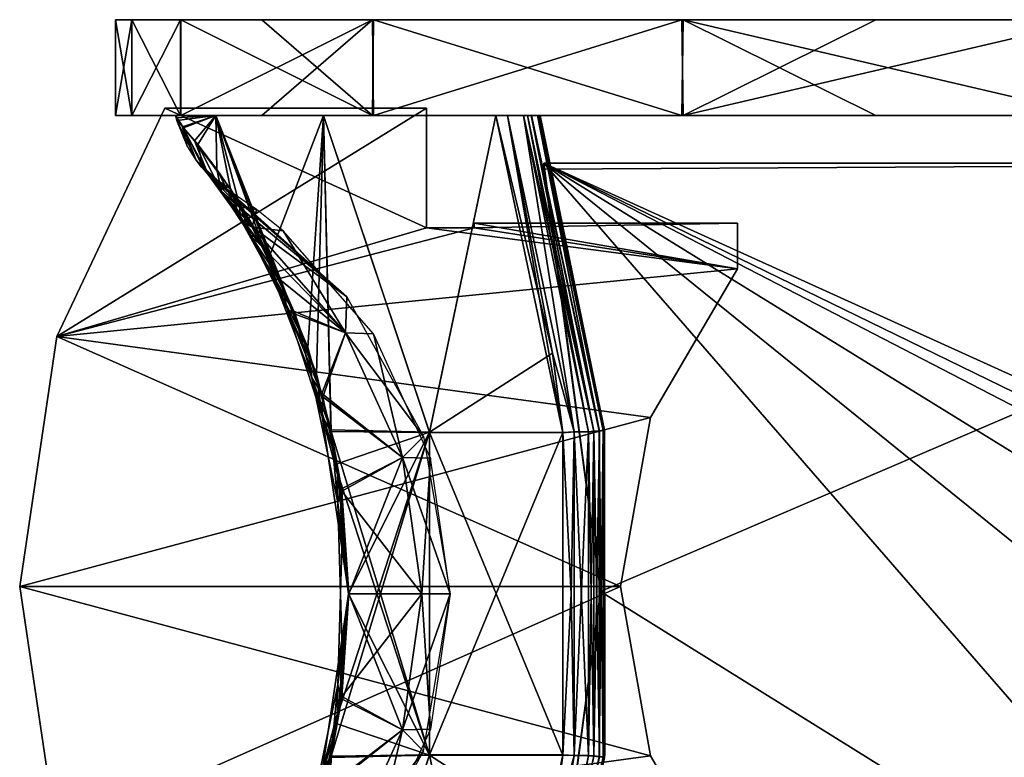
# Model space of a CAD drawing. Header units: millimetres. Extents: x -214 to 214, y -69 to 583.
# Tile 4 of 93: x -112 to -71, y -27 to 4. Entities that reach past the tile are written whole.
import ezdxf

# ---------------------------------------------------------------- set-up
doc = ezdxf.new("R2010")
doc.units = ezdxf.units.MM
doc.header["$LTSCALE"] = 62.021132
for name, color, linetype in [('1', 7, 'CONTINUOUS'), ('10', 7, 'CONTINUOUS'), ('14', 7, 'CONTINUOUS'), ('16', 7, 'CONTINUOUS'), ('2', 7, 'CONTINUOUS'), ('3', 7, 'CONTINUOUS'), ('4', 7, 'CONTINUOUS'), ('42', 7, 'CONTINUOUS'), ('43', 7, 'CONTINUOUS'), ('44', 7, 'CONTINUOUS'), ('45', 7, 'CONTINUOUS'), ('46', 7, 'CONTINUOUS'), ('47', 7, 'CONTINUOUS'), ('48', 7, 'CONTINUOUS'), ('49', 7, 'CONTINUOUS'), ('50', 7, 'CONTINUOUS'), ('52', 7, 'CONTINUOUS'), ('53', 7, 'CONTINUOUS'), ('8', 7, 'CONTINUOUS'), ('9', 7, 'CONTINUOUS')]:
    doc.layers.add(name, color=color, linetype=linetype)

msp = doc.modelspace()

# ---------------------------------------------------------------- linework, layer by layer
at = {"layer": '1', "color": 7, "linetype": 'Continuous'}
for points in [[(-107.813, 0, -12.187), (108.5, 0), (-108.5, 0), (-107.813, 0, -12.187)], [(-108.5, 0), (108.5, 0), (107.813, 0, 12.187), (-108.5, 0)], [(-107.816, 0, 12.162), (-108.5, 0), (107.813, 0, 12.187), (-107.816, 0, 12.162)], [(-105.774, 0, 24.162), (-107.816, 0, 12.162), (107.813, 0, 12.187), (-105.774, 0, 24.162)], [(107.816, 0, -12.162), (108.5, 0), (-107.813, 0, -12.187), (107.816, 0, -12.162)], [(105.774, 0, -24.162), (107.816, 0, -12.162), (-107.813, 0, -12.187), (105.774, 0, -24.162)], [(-105.763, 0, -24.213), (105.774, 0, -24.162), (-107.813, 0, -12.187), (-105.763, 0, -24.213)], [(-97.752, 0, 47.083), (-105.774, 0, 24.162), (102.377, 0, 35.93), (-97.752, 0, 47.083)], [(102.377, 0, 35.93), (-105.774, 0, 24.162), (105.763, 0, 24.213), (102.377, 0, 35.93)], [(105.763, 0, 24.213), (-105.774, 0, 24.162), (107.813, 0, 12.187), (105.763, 0, 24.213)], [(-102.377, 0, -35.93), (105.774, 0, -24.162), (-105.763, 0, -24.213), (-102.377, 0, -35.93)], [(97.752, 0, -47.083), (105.774, 0, -24.162), (-102.377, 0, -35.93), (97.752, 0, -47.083)], [(-97.71, 0, -47.171), (97.752, 0, -47.083), (-102.377, 0, -35.93), (-97.71, 0, -47.171)], [(-84.833, 0, 67.643), (-97.752, 0, 47.083), (97.71, 0, 47.171), (-84.833, 0, 67.643)], [(97.71, 0, 47.171), (-97.752, 0, 47.083), (102.377, 0, 35.93), (97.71, 0, 47.171)], [(84.833, 0, -67.643), (97.752, 0, -47.083), (-97.71, 0, -47.171), (84.833, 0, -67.643)], [(-84.773, 0, -67.718), (84.833, 0, -67.643), (-97.71, 0, -47.171), (-84.773, 0, -67.718)], [(-76.72, 0, 76.721), (-84.833, 0, 67.643), (84.773, 0, 67.718), (-76.72, 0, 76.721)], [(84.773, 0, 67.718), (-84.833, 0, 67.643), (97.71, 0, 47.171), (84.773, 0, 67.718)], [(76.72, 0, -76.721), (84.833, 0, -67.643), (-84.773, 0, -67.718), (76.72, 0, -76.721)], [(-67.603, 0, -84.864), (76.72, 0, -76.721), (-84.773, 0, -67.718), (-67.603, 0, -84.864)], [(-67.649, 0, 84.827), (-76.72, 0, 76.721), (67.603, 0, 84.864), (-67.649, 0, 84.827)], [(67.603, 0, 84.864), (-76.72, 0, 76.721), (84.773, 0, 67.718), (67.603, 0, 84.864)]]:
    msp.add_3dface(points, dxfattribs=at)
at = {"layer": '10', "color": 7, "linetype": 'Continuous'}
for points in [[(-110.95, -9.25, 1.5), (-106.433, 0.3, 1.5), (-110.95, -9.25, -1.5), (-110.95, -9.25, 1.5)], [(-106.433, 0.3, 1.5), (-106.433, 0.3, -1.5), (-110.95, -9.25, -1.5), (-106.433, 0.3, 1.5)], [(-112.5, -19.7, 1.5), (-110.95, -9.25, 1.5), (-112.5, -19.7, -1.5), (-112.5, -19.7, 1.5)], [(-110.95, -9.25, 1.5), (-110.95, -9.25, -1.5), (-112.5, -19.7, -1.5), (-110.95, -9.25, 1.5)], [(-110.95, -30.15, 1.5), (-112.5, -19.7, 1.5), (-110.95, -30.15, -1.5), (-110.95, -30.15, 1.5)], [(-112.5, -19.7, 1.5), (-112.5, -19.7, -1.5), (-110.95, -30.15, -1.5), (-112.5, -19.7, 1.5)]]:
    msp.add_3dface(points, dxfattribs=at)
at = {"layer": '14', "color": 7, "linetype": 'Continuous'}
for points in [[(-90.6, -2, -52.75), (-46.5, -2, -52.75), (-90.6, -2.246, -52.75), (-90.6, -2, -52.75)], [(-90.6, -2.246, -52.75), (-46.5, -2, -52.75), (-88.229, -19.9, -52.75), (-90.6, -2.246, -52.75)], [(-88.229, -19.9, -52.75), (-46.5, -2, -52.75), (-59.5, -37.8, -52.75), (-88.229, -19.9, -52.75)], [(-90.6, -37.554, -52.75), (-88.229, -19.9, -52.75), (-90.6, -37.8, -52.75), (-90.6, -37.554, -52.75)], [(-90.6, -37.8, -52.75), (-88.229, -19.9, -52.75), (-59.5, -37.8, -52.75), (-90.6, -37.8, -52.75)]]:
    msp.add_3dface(points, dxfattribs=at)
at = {"layer": '16', "color": 7, "linetype": 'Continuous'}
for points in [[(-46.5, -22, 52.75), (-46.5, -2, 52.75), (-90.6, -2, 52.75), (-46.5, -22, 52.75)], [(-47.5, -23, 52.75), (-46.5, -22, 52.75), (-90.6, -2, 52.75), (-47.5, -23, 52.75)], [(-50, -23, 52.75), (-47.5, -23, 52.75), (-90.6, -2, 52.75), (-50, -23, 52.75)], [(-52.5, -25.5, 52.75), (-50, -23, 52.75), (-90.6, -2, 52.75), (-52.5, -25.5, 52.75)], [(-52.5, -32.8, 52.75), (-52.5, -25.5, 52.75), (-90.6, -2, 52.75), (-52.5, -32.8, 52.75)], [(-59.5, -37.8, 52.75), (-52.5, -32.8, 52.75), (-90.6, -2, 52.75), (-59.5, -37.8, 52.75)], [(-88.229, -19.9, 52.75), (-59.5, -37.8, 52.75), (-90.6, -2, 52.75), (-88.229, -19.9, 52.75)], [(-90.6, -2.246, 52.75), (-88.229, -19.9, 52.75), (-90.6, -2, 52.75), (-90.6, -2.246, 52.75)], [(-90.6, -37.554, 52.75), (-59.5, -37.8, 52.75), (-88.229, -19.9, 52.75), (-90.6, -37.554, 52.75)]]:
    msp.add_3dface(points, dxfattribs=at)
at = {"layer": '2', "color": 7, "linetype": 'Continuous'}
for points in [[(-107.813, 0, -12.187), (-108.5, 0), (-107.816, 4, -12.162), (-107.813, 0, -12.187)], [(-107.816, 4, -12.162), (-108.5, 0), (-108.5, 4), (-107.816, 4, -12.162)], [(-105.774, 4, -24.162), (-107.813, 0, -12.187), (-107.816, 4, -12.162), (-105.774, 4, -24.162)], [(-105.763, 0, -24.213), (-107.813, 0, -12.187), (-105.774, 4, -24.162), (-105.763, 0, -24.213)], [(-97.752, 4, -47.083), (-105.763, 0, -24.213), (-105.774, 4, -24.162), (-97.752, 4, -47.083)], [(-102.377, 0, -35.93), (-105.763, 0, -24.213), (-97.752, 4, -47.083), (-102.377, 0, -35.93)], [(-97.71, 0, -47.171), (-102.377, 0, -35.93), (-97.752, 4, -47.083), (-97.71, 0, -47.171)], [(-84.833, 4, -67.643), (-97.71, 0, -47.171), (-97.752, 4, -47.083), (-84.833, 4, -67.643)], [(-84.773, 0, -67.718), (-97.71, 0, -47.171), (-84.833, 4, -67.643), (-84.773, 0, -67.718)], [(-76.72, 4, -76.721), (-84.773, 0, -67.718), (-84.833, 4, -67.643), (-76.72, 4, -76.721)], [(-67.603, 0, -84.864), (-84.773, 0, -67.718), (-67.649, 4, -84.827), (-67.603, 0, -84.864)], [(-67.649, 4, -84.827), (-84.773, 0, -67.718), (-76.72, 4, -76.721), (-67.649, 4, -84.827)]]:
    msp.add_3dface(points, dxfattribs=at)
at = {"layer": '3', "color": 7, "linetype": 'Continuous'}
for points in [[(-108.5, 0), (-107.816, 0, 12.162), (-108.5, 4), (-108.5, 0)], [(-108.5, 4), (-107.816, 0, 12.162), (-107.813, 4, 12.187), (-108.5, 4)], [(-107.816, 0, 12.162), (-105.774, 0, 24.162), (-107.813, 4, 12.187), (-107.816, 0, 12.162)], [(-107.813, 4, 12.187), (-105.774, 0, 24.162), (-105.763, 4, 24.213), (-107.813, 4, 12.187)], [(-105.774, 0, 24.162), (-97.752, 0, 47.083), (-105.763, 4, 24.213), (-105.774, 0, 24.162)], [(-105.763, 4, 24.213), (-97.752, 0, 47.083), (-102.377, 4, 35.93), (-105.763, 4, 24.213)], [(-102.377, 4, 35.93), (-97.752, 0, 47.083), (-97.71, 4, 47.171), (-102.377, 4, 35.93)], [(-97.752, 0, 47.083), (-84.833, 0, 67.643), (-97.71, 4, 47.171), (-97.752, 0, 47.083)], [(-97.71, 4, 47.171), (-84.833, 0, 67.643), (-84.773, 4, 67.718), (-97.71, 4, 47.171)], [(-84.833, 0, 67.643), (-76.72, 0, 76.721), (-84.773, 4, 67.718), (-84.833, 0, 67.643)], [(-76.72, 0, 76.721), (-67.649, 0, 84.827), (-84.773, 4, 67.718), (-76.72, 0, 76.721)], [(-84.773, 4, 67.718), (-67.649, 0, 84.827), (-67.603, 4, 84.864), (-84.773, 4, 67.718)]]:
    msp.add_3dface(points, dxfattribs=at)
at = {"layer": '4', "color": 7, "linetype": 'Continuous'}
for points in [[(108.5, 4), (107.813, 4, -12.187), (-108.5, 4), (108.5, 4)], [(108.5, 4), (-108.5, 4), (-107.813, 4, 12.187), (108.5, 4)], [(107.813, 4, -12.187), (-107.816, 4, -12.162), (-108.5, 4), (107.813, 4, -12.187)], [(107.813, 4, -12.187), (-105.774, 4, -24.162), (-107.816, 4, -12.162), (107.813, 4, -12.187)], [(108.5, 4), (-107.813, 4, 12.187), (107.816, 4, 12.162), (108.5, 4)], [(-107.813, 4, 12.187), (-105.763, 4, 24.213), (105.774, 4, 24.162), (-107.813, 4, 12.187)], [(-107.813, 4, 12.187), (105.774, 4, 24.162), (107.816, 4, 12.162), (-107.813, 4, 12.187)], [(107.813, 4, -12.187), (105.763, 4, -24.213), (-105.774, 4, -24.162), (107.813, 4, -12.187)], [(105.763, 4, -24.213), (102.377, 4, -35.93), (-105.774, 4, -24.162), (105.763, 4, -24.213)], [(102.377, 4, -35.93), (-97.752, 4, -47.083), (-105.774, 4, -24.162), (102.377, 4, -35.93)], [(-105.763, 4, 24.213), (-102.377, 4, 35.93), (105.774, 4, 24.162), (-105.763, 4, 24.213)], [(-102.377, 4, 35.93), (-97.71, 4, 47.171), (97.752, 4, 47.083), (-102.377, 4, 35.93)], [(-102.377, 4, 35.93), (97.752, 4, 47.083), (105.774, 4, 24.162), (-102.377, 4, 35.93)], [(102.377, 4, -35.93), (97.71, 4, -47.171), (-97.752, 4, -47.083), (102.377, 4, -35.93)], [(97.71, 4, -47.171), (-84.833, 4, -67.643), (-97.752, 4, -47.083), (97.71, 4, -47.171)], [(-97.71, 4, 47.171), (-84.773, 4, 67.718), (84.833, 4, 67.643), (-97.71, 4, 47.171)], [(-97.71, 4, 47.171), (84.833, 4, 67.643), (97.752, 4, 47.083), (-97.71, 4, 47.171)], [(97.71, 4, -47.171), (84.773, 4, -67.718), (-84.833, 4, -67.643), (97.71, 4, -47.171)], [(84.773, 4, -67.718), (-76.72, 4, -76.721), (-84.833, 4, -67.643), (84.773, 4, -67.718)], [(-84.773, 4, 67.718), (-67.603, 4, 84.864), (76.72, 4, 76.721), (-84.773, 4, 67.718)], [(-84.773, 4, 67.718), (76.72, 4, 76.721), (84.833, 4, 67.643), (-84.773, 4, 67.718)], [(84.773, 4, -67.718), (67.603, 4, -84.864), (-76.72, 4, -76.721), (84.773, 4, -67.718)], [(67.603, 4, -84.864), (-67.649, 4, -84.827), (-76.72, 4, -76.721), (67.603, 4, -84.864)]]:
    msp.add_3dface(points, dxfattribs=at)
at = {"layer": '42', "color": 7, "linetype": 'Continuous'}
for points in [[(-92.602, 0, -53.213), (-92.118, 0, -53.792), (-90.237, -9.942, -53.259), (-92.602, 0, -53.213)], [(-92.118, 0, -53.792), (-91.448, 0, -54.163), (-89.323, -13.236, -53.831), (-92.118, 0, -53.792)], [(-92.118, 0, -53.792), (-89.323, -13.236, -53.831), (-90.237, -9.942, -53.259), (-92.118, 0, -53.792)], [(-91.448, 0, -54.163), (-88.726, -13.242, -54.163), (-89.323, -13.236, -53.831), (-91.448, 0, -54.163)], [(-90.237, -9.942, -53.259), (-89.323, -13.236, -53.831), (-89.801, -13.258, -53.268), (-90.237, -9.942, -53.259)], [(-89.801, -13.258, -53.268), (-89.323, -13.236, -53.831), (-89.447, -20, -53.275), (-89.801, -13.258, -53.268)], [(-89.323, -13.236, -53.831), (-89.323, -26.764, -53.831), (-89.447, -20, -53.275), (-89.323, -13.236, -53.831)], [(-88.726, -13.242, -54.163), (-88.728, -26.772, -54.163), (-89.323, -13.236, -53.831), (-88.726, -13.242, -54.163)], [(-89.323, -13.236, -53.831), (-88.728, -26.772, -54.163), (-89.323, -26.764, -53.831), (-89.323, -13.236, -53.831)], [(-89.447, -20, -53.275), (-89.323, -26.764, -53.831), (-89.8, -26.729, -53.268), (-89.447, -20, -53.275)], [(-89.323, -26.764, -53.831), (-92.118, -40, -53.792), (-89.8, -26.729, -53.268), (-89.323, -26.764, -53.831)], [(-89.8, -26.729, -53.268), (-92.118, -40, -53.792), (-90.237, -30.061, -53.259), (-89.8, -26.729, -53.268)], [(-89.323, -26.764, -53.831), (-91.448, -40, -54.163), (-92.118, -40, -53.792), (-89.323, -26.764, -53.831)], [(-88.728, -26.772, -54.163), (-91.448, -40, -54.163), (-89.323, -26.764, -53.831), (-88.728, -26.772, -54.163)]]:
    msp.add_3dface(points, dxfattribs=at)
at = {"layer": '43', "color": 7, "linetype": 'Continuous'}
for points in [[(-88.726, -13.242, -54.163), (-91.448, 0, -54.163), (-91.28, 0, -54.192), (-88.726, -13.242, -54.163)], [(-88.506, -13.219, -54.189), (-88.726, -13.242, -54.163), (-91.28, 0, -54.192), (-88.506, -13.219, -54.189)], [(-91.116, 0, -54.169), (-88.506, -13.219, -54.189), (-91.28, 0, -54.192), (-91.116, 0, -54.169)], [(-88.273, -13.195, -54.1), (-88.506, -13.219, -54.189), (-91.116, 0, -54.169), (-88.273, -13.195, -54.1)], [(-90.852, 0, -53.988), (-88.273, -13.195, -54.1), (-91.116, 0, -54.169), (-90.852, 0, -53.988)], [(-88.112, -13.179, -53.909), (-88.273, -13.195, -54.1), (-90.852, 0, -53.988), (-88.112, -13.179, -53.909)], [(-90.775, 0, -53.844), (-88.112, -13.179, -53.909), (-90.852, 0, -53.988), (-90.775, 0, -53.844)], [(-90.75, 0, -53.692), (-88.112, -13.179, -53.909), (-90.775, 0, -53.844), (-90.75, 0, -53.692)], [(-88.063, -13.175, -53.692), (-88.112, -13.179, -53.909), (-90.75, 0, -53.692), (-88.063, -13.175, -53.692)], [(-88.728, -26.772, -54.163), (-88.726, -13.242, -54.163), (-88.506, -13.219, -54.189), (-88.728, -26.772, -54.163)], [(-88.508, -26.794, -54.189), (-88.728, -26.772, -54.163), (-88.506, -13.219, -54.189), (-88.508, -26.794, -54.189)], [(-88.275, -26.818, -54.1), (-88.508, -26.794, -54.189), (-88.273, -13.195, -54.1), (-88.275, -26.818, -54.1)], [(-88.273, -13.195, -54.1), (-88.508, -26.794, -54.189), (-88.506, -13.219, -54.189), (-88.273, -13.195, -54.1)], [(-88.114, -26.835, -53.909), (-88.275, -26.818, -54.1), (-88.112, -13.179, -53.909), (-88.114, -26.835, -53.909)], [(-88.112, -13.179, -53.909), (-88.275, -26.818, -54.1), (-88.273, -13.195, -54.1), (-88.112, -13.179, -53.909)], [(-88.05, -26.702, -53.692), (-88.114, -26.835, -53.909), (-88.063, -13.175, -53.692), (-88.05, -26.702, -53.692)], [(-88.063, -13.175, -53.692), (-88.114, -26.835, -53.909), (-88.112, -13.179, -53.909), (-88.063, -13.175, -53.692)], [(-88.064, -26.838, -53.692), (-88.114, -26.835, -53.909), (-88.05, -26.702, -53.692), (-88.064, -26.838, -53.692)], [(-91.448, -40, -54.163), (-88.728, -26.772, -54.163), (-88.508, -26.794, -54.189), (-91.448, -40, -54.163)], [(-91.283, -40, -54.192), (-91.448, -40, -54.163), (-88.508, -26.794, -54.189), (-91.283, -40, -54.192)], [(-91.12, -40, -54.17), (-91.283, -40, -54.192), (-88.508, -26.794, -54.189), (-91.12, -40, -54.17)], [(-88.275, -26.818, -54.1), (-91.12, -40, -54.17), (-88.508, -26.794, -54.189), (-88.275, -26.818, -54.1)], [(-90.851, -40, -53.986), (-91.12, -40, -54.17), (-88.275, -26.818, -54.1), (-90.851, -40, -53.986)], [(-88.114, -26.835, -53.909), (-90.851, -40, -53.986), (-88.275, -26.818, -54.1), (-88.114, -26.835, -53.909)], [(-90.774, -40, -53.842), (-90.851, -40, -53.986), (-88.114, -26.835, -53.909), (-90.774, -40, -53.842)], [(-88.064, -26.838, -53.692), (-90.774, -40, -53.842), (-88.114, -26.835, -53.909), (-88.064, -26.838, -53.692)]]:
    msp.add_3dface(points, dxfattribs=at)
at = {"layer": '44', "color": 7, "linetype": 'Continuous'}
for points in [[(-105.959, -0.108, -3), (-105.989, 0, -3), (-104.309, 0, -20.398), (-105.959, -0.108, -3)], [(-105.929, -0.217, -3), (-105.959, -0.108, -3), (-104.309, 0, -20.398), (-105.929, -0.217, -3)], [(-105.689, -0.48, -7.673), (-105.929, -0.217, -3), (-104.309, 0, -20.398), (-105.689, -0.48, -7.673)], [(-105.188, -1.061, -12.062), (-105.689, -0.48, -7.673), (-104.309, 0, -20.398), (-105.188, -1.061, -12.062)], [(-103.693, -3.073, -19.394), (-105.188, -1.061, -12.062), (-104.309, 0, -20.398), (-103.693, -3.073, -19.394)], [(-102.058, -5.891, -24.578), (-103.693, -3.073, -19.394), (-104.309, 0, -20.398), (-102.058, -5.891, -24.578)], [(-99.806, 0, -37.288), (-102.058, -5.891, -24.578), (-104.309, 0, -20.398), (-99.806, 0, -37.288)], [(-100.462, -9.699, -28.44), (-102.058, -5.891, -24.578), (-99.806, 0, -37.288), (-100.462, -9.699, -28.44)], [(-99.5, -13.151, -30.417), (-100.462, -9.699, -28.44), (-99.806, 0, -37.288), (-99.5, -13.151, -30.417)], [(-92.602, 0, -53.213), (-95.379, -13.247, -42.017), (-99.806, 0, -37.288), (-92.602, 0, -53.213)], [(-95.379, -13.247, -42.017), (-99.5, -13.151, -30.417), (-99.806, 0, -37.288), (-95.379, -13.247, -42.017)], [(-92.602, 0, -53.213), (-90.237, -9.942, -53.259), (-95.379, -13.247, -42.017), (-92.602, 0, -53.213)], [(-90.237, -9.942, -53.259), (-89.801, -13.258, -53.268), (-95.379, -13.247, -42.017), (-90.237, -9.942, -53.259)], [(-99.5, -13.151, -30.417), (-95.379, -13.247, -42.017), (-99.225, -14.568, -30.942), (-99.5, -13.151, -30.417)], [(-99.111, -24.722, -31.157), (-95.379, -13.247, -42.017), (-99.487, -26.785, -30.442), (-99.111, -24.722, -31.157)], [(-99.487, -26.785, -30.442), (-95.379, -13.247, -42.017), (-95.376, -26.739, -42.021), (-99.487, -26.785, -30.442)], [(-95.379, -13.247, -42.017), (-98.764, -20, -31.795), (-99.225, -14.568, -30.942), (-95.379, -13.247, -42.017)], [(-98.764, -20, -31.795), (-95.379, -13.247, -42.017), (-99.111, -24.722, -31.157), (-98.764, -20, -31.795)], [(-95.379, -13.247, -42.017), (-89.801, -13.258, -53.268), (-95.376, -26.739, -42.021), (-95.379, -13.247, -42.017)], [(-89.801, -13.258, -53.268), (-89.8, -26.729, -53.268), (-95.376, -26.739, -42.021), (-89.801, -13.258, -53.268)], [(-89.801, -13.258, -53.268), (-89.447, -20, -53.275), (-89.8, -26.729, -53.268), (-89.801, -13.258, -53.268)], [(-95.376, -26.739, -42.021), (-92.602, -40, -53.213), (-99.806, -40, -37.288), (-95.376, -26.739, -42.021)], [(-99.487, -26.785, -30.442), (-95.376, -26.739, -42.021), (-99.806, -40, -37.288), (-99.487, -26.785, -30.442)], [(-89.8, -26.729, -53.268), (-92.602, -40, -53.213), (-95.376, -26.739, -42.021), (-89.8, -26.729, -53.268)], [(-89.8, -26.729, -53.268), (-90.237, -30.061, -53.259), (-92.602, -40, -53.213), (-89.8, -26.729, -53.268)], [(-100.102, -29.175, -29.206), (-99.487, -26.785, -30.442), (-99.806, -40, -37.288), (-100.102, -29.175, -29.206)]]:
    msp.add_3dface(points, dxfattribs=at)
at = {"layer": '45', "color": 7, "linetype": 'Continuous'}
for points in [[(-105.929, -0.217, -3), (-105.689, -0.48, -7.673), (-105.521, -1.245, -3.002), (-105.929, -0.217, -3)], [(-105.689, -0.48, -7.673), (-105.188, -1.061, -12.062), (-104.616, -2.468, -11.029), (-105.689, -0.48, -7.673)], [(-105.689, -0.48, -7.673), (-104.616, -2.468, -11.029), (-105.128, -1.869, -2.999), (-105.689, -0.48, -7.673)], [(-105.689, -0.48, -7.673), (-105.128, -1.869, -2.999), (-105.521, -1.245, -3.002), (-105.689, -0.48, -7.673)], [(-105.188, -1.061, -12.062), (-103.693, -3.073, -19.394), (-104.616, -2.468, -11.029), (-105.188, -1.061, -12.062)], [(-104.616, -2.468, -11.029), (-104.897, -2.159, -2.998), (-105.128, -1.869, -2.999), (-104.616, -2.468, -11.029)], [(-104.377, -2.681, -2.999), (-104.897, -2.159, -2.998), (-104.616, -2.468, -11.029), (-104.377, -2.681, -2.999)], [(-103.693, -3.073, -19.394), (-103.305, -4.291, -18.742), (-104.616, -2.468, -11.029), (-103.693, -3.073, -19.394)], [(-103.786, -3.12, -3), (-104.377, -2.681, -2.999), (-104.616, -2.468, -11.029), (-103.786, -3.12, -3)], [(-103.627, -3.347, -7.252), (-103.786, -3.12, -3), (-104.616, -2.468, -11.029), (-103.627, -3.347, -7.252)], [(-103.306, -3.828, -11.163), (-103.627, -3.347, -7.252), (-104.616, -2.468, -11.029), (-103.306, -3.828, -11.163)], [(-103.305, -4.291, -18.742), (-103.306, -3.828, -11.163), (-104.616, -2.468, -11.029), (-103.305, -4.291, -18.742)], [(-102.78, -4.677, -15.162), (-103.306, -3.828, -11.163), (-103.305, -4.291, -18.742), (-102.78, -4.677, -15.162)], [(-103.218, -4.453, -18.645), (-102.78, -4.677, -15.162), (-103.305, -4.291, -18.742), (-103.218, -4.453, -18.645)], [(-102.284, -5.556, -17.893), (-102.78, -4.677, -15.162), (-103.218, -4.453, -18.645), (-102.284, -5.556, -17.893)]]:
    msp.add_3dface(points, dxfattribs=at)
at = {"layer": '46', "color": 7, "linetype": 'Continuous'}
for points in [[(-103.786, -3.12, -3), (-103.627, -3.347, -7.252), (-103.306, -3.828, -11.163), (-103.786, -3.12, -3)], [(-103.786, -3.12, -3), (-103.306, -3.828, -11.163), (-102.604, -3.933, -3), (-103.786, -3.12, -3)], [(-103.306, -3.828, -11.163), (-102.78, -4.677, -15.162), (-102.604, -3.933, -3), (-103.306, -3.828, -11.163)], [(-102.604, -3.933, -3), (-102.78, -4.677, -15.162), (-101.482, -4.828, -3), (-102.604, -3.933, -3)], [(-102.78, -4.677, -15.162), (-102.284, -5.556, -17.893), (-101.671, -6.77, -20.586), (-102.78, -4.677, -15.162)], [(-101.482, -4.828, -3), (-102.78, -4.677, -15.162), (-98.884, -9.085, -15.54), (-101.482, -4.828, -3)], [(-98.884, -9.085, -15.54), (-102.78, -4.677, -15.162), (-101.044, -8.191, -22.842), (-98.884, -9.085, -15.54)], [(-101.044, -8.191, -22.842), (-102.78, -4.677, -15.162), (-101.671, -6.77, -20.586), (-101.044, -8.191, -22.842)], [(-97.719, -9.138, -3.001), (-101.482, -4.828, -3), (-98.884, -9.085, -15.54), (-97.719, -9.138, -3.001)], [(-99.875, -11.622, -26.218), (-98.884, -9.085, -15.54), (-101.044, -8.191, -22.842), (-99.875, -11.622, -26.218)], [(-96.502, -14.307, -15.93), (-98.884, -9.085, -15.54), (-99.875, -11.622, -26.218), (-96.502, -14.307, -15.93)], [(-96.502, -14.307, -15.93), (-97.719, -9.138, -3.001), (-98.884, -9.085, -15.54), (-96.502, -14.307, -15.93)], [(-95.331, -14.337, -3.001), (-97.719, -9.138, -3.001), (-96.502, -14.307, -15.93), (-95.331, -14.337, -3.001)], [(-99.051, -15.611, -28.164), (-96.502, -14.307, -15.93), (-99.875, -11.622, -26.218), (-99.051, -15.611, -28.164)], [(-98.746, -20, -28.818), (-96.502, -14.307, -15.93), (-99.051, -15.611, -28.164), (-98.746, -20, -28.818)], [(-95.686, -20, -16.064), (-96.502, -14.307, -15.93), (-98.746, -20, -28.818), (-95.686, -20, -16.064)], [(-95.686, -20, -16.064), (-95.331, -14.337, -3.001), (-96.502, -14.307, -15.93), (-95.686, -20, -16.064)], [(-94.512, -20, -3.002), (-95.331, -14.337, -3.001), (-95.686, -20, -16.064), (-94.512, -20, -3.002)], [(-96.502, -25.693, -15.93), (-95.686, -20, -16.064), (-99.037, -24.291, -28.194), (-96.502, -25.693, -15.93)], [(-99.037, -24.291, -28.194), (-95.686, -20, -16.064), (-98.746, -20, -28.818), (-99.037, -24.291, -28.194)], [(-95.623, -26.573, -3.001), (-94.512, -20, -3.002), (-96.502, -25.693, -15.93), (-95.623, -26.573, -3.001)], [(-96.502, -25.693, -15.93), (-94.512, -20, -3.002), (-95.686, -20, -16.064), (-96.502, -25.693, -15.93)], [(-99.836, -28.237, -26.315), (-96.502, -25.693, -15.93), (-99.037, -24.291, -28.194), (-99.836, -28.237, -26.315)], [(-98.884, -30.915, -15.54), (-96.502, -25.693, -15.93), (-99.836, -28.237, -26.315), (-98.884, -30.915, -15.54)], [(-98.884, -30.915, -15.54), (-95.623, -26.573, -3.001), (-96.502, -25.693, -15.93), (-98.884, -30.915, -15.54)], [(-98.833, -32.416, -3.001), (-95.623, -26.573, -3.001), (-98.884, -30.915, -15.54), (-98.833, -32.416, -3.001)]]:
    msp.add_3dface(points, dxfattribs=at)
at = {"layer": '47', "color": 7, "linetype": 'Continuous'}
for points in [[(-103.693, -3.073, -19.394), (-102.058, -5.891, -24.578), (-103.305, -4.291, -18.742), (-103.693, -3.073, -19.394)], [(-103.305, -4.291, -18.742), (-102.058, -5.891, -24.578), (-101.846, -6.931, -23.9), (-103.305, -4.291, -18.742)], [(-103.218, -4.453, -18.645), (-103.305, -4.291, -18.742), (-101.846, -6.931, -23.9), (-103.218, -4.453, -18.645)], [(-102.284, -5.556, -17.893), (-103.218, -4.453, -18.645), (-101.846, -6.931, -23.9), (-102.284, -5.556, -17.893)], [(-101.671, -6.77, -20.586), (-102.284, -5.556, -17.893), (-101.846, -6.931, -23.9), (-101.671, -6.77, -20.586)], [(-102.058, -5.891, -24.578), (-100.462, -9.699, -28.44), (-101.846, -6.931, -23.9), (-102.058, -5.891, -24.578)], [(-101.044, -8.191, -22.842), (-101.671, -6.77, -20.586), (-101.846, -6.931, -23.9), (-101.044, -8.191, -22.842)], [(-100.462, -9.699, -28.44), (-100.292, -10.967, -27.906), (-101.846, -6.931, -23.9), (-100.462, -9.699, -28.44)], [(-100.292, -10.967, -27.906), (-101.044, -8.191, -22.842), (-101.846, -6.931, -23.9), (-100.292, -10.967, -27.906)], [(-99.875, -11.622, -26.218), (-101.044, -8.191, -22.842), (-100.292, -10.967, -27.906), (-99.875, -11.622, -26.218)], [(-100.462, -9.699, -28.44), (-99.5, -13.151, -30.417), (-100.292, -10.967, -27.906), (-100.462, -9.699, -28.44)], [(-99.5, -13.151, -30.417), (-99.225, -14.568, -30.942), (-100.292, -10.967, -27.906), (-99.5, -13.151, -30.417)], [(-99.225, -14.568, -30.942), (-99.202, -16.188, -30.197), (-100.292, -10.967, -27.906), (-99.225, -14.568, -30.942)], [(-99.051, -15.611, -28.164), (-99.875, -11.622, -26.218), (-100.292, -10.967, -27.906), (-99.051, -15.611, -28.164)], [(-99.202, -16.188, -30.197), (-99.051, -15.611, -28.164), (-100.292, -10.967, -27.906), (-99.202, -16.188, -30.197)], [(-99.225, -14.568, -30.942), (-98.764, -20, -31.795), (-99.202, -16.188, -30.197), (-99.225, -14.568, -30.942)], [(-98.746, -20, -28.818), (-99.051, -15.611, -28.164), (-99.202, -16.188, -30.197), (-98.746, -20, -28.818)], [(-98.764, -20, -31.795), (-99.031, -21.933, -30.527), (-99.202, -16.188, -30.197), (-98.764, -20, -31.795)], [(-99.031, -21.933, -30.527), (-98.746, -20, -28.818), (-99.202, -16.188, -30.197), (-99.031, -21.933, -30.527)], [(-98.764, -20, -31.795), (-99.111, -24.722, -31.157), (-99.031, -21.933, -30.527), (-98.764, -20, -31.795)], [(-99.037, -24.291, -28.194), (-98.746, -20, -28.818), (-99.031, -21.933, -30.527), (-99.037, -24.291, -28.194)], [(-99.487, -26.785, -30.442), (-99.852, -27.412, -28.872), (-99.031, -21.933, -30.527), (-99.487, -26.785, -30.442)], [(-99.852, -27.412, -28.872), (-99.037, -24.291, -28.194), (-99.031, -21.933, -30.527), (-99.852, -27.412, -28.872)], [(-99.111, -24.722, -31.157), (-99.487, -26.785, -30.442), (-99.031, -21.933, -30.527), (-99.111, -24.722, -31.157)], [(-99.836, -28.237, -26.315), (-99.037, -24.291, -28.194), (-99.852, -27.412, -28.872), (-99.836, -28.237, -26.315)], [(-99.487, -26.785, -30.442), (-100.102, -29.175, -29.206), (-99.852, -27.412, -28.872), (-99.487, -26.785, -30.442)]]:
    msp.add_3dface(points, dxfattribs=at)
at = {"layer": '48', "color": 7, "linetype": 'Continuous'}
for points in [[(-90.237, -9.939, 53.259), (-92.118, 0, 53.792), (-92.602, 0, 53.213), (-90.237, -9.939, 53.259)], [(-89.323, -13.236, 53.831), (-91.448, 0, 54.163), (-92.118, 0, 53.792), (-89.323, -13.236, 53.831)], [(-89.323, -13.236, 53.831), (-92.118, 0, 53.792), (-89.8, -13.271, 53.268), (-89.323, -13.236, 53.831)], [(-89.8, -13.271, 53.268), (-92.118, 0, 53.792), (-90.237, -9.939, 53.259), (-89.8, -13.271, 53.268)], [(-88.728, -13.228, 54.163), (-91.448, 0, 54.163), (-89.323, -13.236, 53.831), (-88.728, -13.228, 54.163)], [(-89.447, -20, 53.275), (-89.323, -13.236, 53.831), (-89.8, -13.271, 53.268), (-89.447, -20, 53.275)], [(-89.323, -26.764, 53.831), (-89.323, -13.236, 53.831), (-89.447, -20, 53.275), (-89.323, -26.764, 53.831)], [(-88.726, -26.758, 54.163), (-88.728, -13.228, 54.163), (-89.323, -26.764, 53.831), (-88.726, -26.758, 54.163)], [(-89.323, -26.764, 53.831), (-88.728, -13.228, 54.163), (-89.323, -13.236, 53.831), (-89.323, -26.764, 53.831)], [(-89.801, -26.742, 53.268), (-89.323, -26.764, 53.831), (-89.447, -20, 53.275), (-89.801, -26.742, 53.268)], [(-90.237, -30.058, 53.259), (-89.323, -26.764, 53.831), (-89.801, -26.742, 53.268), (-90.237, -30.058, 53.259)], [(-92.118, -40, 53.792), (-91.448, -40, 54.163), (-89.323, -26.764, 53.831), (-92.118, -40, 53.792)], [(-92.118, -40, 53.792), (-89.323, -26.764, 53.831), (-90.237, -30.058, 53.259), (-92.118, -40, 53.792)], [(-91.448, -40, 54.163), (-88.726, -26.758, 54.163), (-89.323, -26.764, 53.831), (-91.448, -40, 54.163)]]:
    msp.add_3dface(points, dxfattribs=at)
at = {"layer": '49', "color": 7, "linetype": 'Continuous'}
for points in [[(-91.283, 0, 54.192), (-91.448, 0, 54.163), (-88.508, -13.206, 54.189), (-91.283, 0, 54.192)], [(-91.12, 0, 54.17), (-91.283, 0, 54.192), (-88.508, -13.206, 54.189), (-91.12, 0, 54.17)], [(-90.851, 0, 53.986), (-91.12, 0, 54.17), (-88.275, -13.182, 54.1), (-90.851, 0, 53.986)], [(-88.275, -13.182, 54.1), (-91.12, 0, 54.17), (-88.508, -13.206, 54.189), (-88.275, -13.182, 54.1)], [(-91.448, 0, 54.163), (-88.728, -13.228, 54.163), (-88.508, -13.206, 54.189), (-91.448, 0, 54.163)], [(-90.774, 0, 53.842), (-90.851, 0, 53.986), (-88.114, -13.165, 53.909), (-90.774, 0, 53.842)], [(-88.114, -13.165, 53.909), (-90.851, 0, 53.986), (-88.275, -13.182, 54.1), (-88.114, -13.165, 53.909)], [(-90.75, 0, 53.692), (-90.774, 0, 53.842), (-88.064, -13.162, 53.692), (-90.75, 0, 53.692)], [(-88.064, -13.162, 53.692), (-90.774, 0, 53.842), (-88.114, -13.165, 53.909), (-88.064, -13.162, 53.692)], [(-88.114, -13.165, 53.909), (-88.275, -13.182, 54.1), (-88.112, -26.821, 53.909), (-88.114, -13.165, 53.909)], [(-88.064, -13.162, 53.692), (-88.114, -13.165, 53.909), (-88.05, -13.298, 53.692), (-88.064, -13.162, 53.692)], [(-88.05, -13.298, 53.692), (-88.114, -13.165, 53.909), (-88.063, -26.825, 53.692), (-88.05, -13.298, 53.692)], [(-88.063, -26.825, 53.692), (-88.114, -13.165, 53.909), (-88.112, -26.821, 53.909), (-88.063, -26.825, 53.692)], [(-88.508, -13.206, 54.189), (-88.728, -13.228, 54.163), (-88.506, -26.781, 54.189), (-88.508, -13.206, 54.189)], [(-88.728, -13.228, 54.163), (-88.726, -26.758, 54.163), (-88.506, -26.781, 54.189), (-88.728, -13.228, 54.163)], [(-88.275, -13.182, 54.1), (-88.508, -13.206, 54.189), (-88.273, -26.805, 54.1), (-88.275, -13.182, 54.1)], [(-88.273, -26.805, 54.1), (-88.508, -13.206, 54.189), (-88.506, -26.781, 54.189), (-88.273, -26.805, 54.1)], [(-88.112, -26.821, 53.909), (-88.275, -13.182, 54.1), (-88.273, -26.805, 54.1), (-88.112, -26.821, 53.909)], [(-88.726, -26.758, 54.163), (-91.448, -40, 54.163), (-91.28, -40, 54.192), (-88.726, -26.758, 54.163)], [(-88.506, -26.781, 54.189), (-88.726, -26.758, 54.163), (-91.28, -40, 54.192), (-88.506, -26.781, 54.189)], [(-91.116, -40, 54.169), (-88.506, -26.781, 54.189), (-91.28, -40, 54.192), (-91.116, -40, 54.169)], [(-88.273, -26.805, 54.1), (-88.506, -26.781, 54.189), (-91.116, -40, 54.169), (-88.273, -26.805, 54.1)], [(-90.852, -40, 53.988), (-88.273, -26.805, 54.1), (-91.116, -40, 54.169), (-90.852, -40, 53.988)], [(-88.112, -26.821, 53.909), (-88.273, -26.805, 54.1), (-90.852, -40, 53.988), (-88.112, -26.821, 53.909)], [(-90.775, -40, 53.844), (-88.112, -26.821, 53.909), (-90.852, -40, 53.988), (-90.775, -40, 53.844)], [(-90.75, -40, 53.692), (-88.112, -26.821, 53.909), (-90.775, -40, 53.844), (-90.75, -40, 53.692)], [(-88.063, -26.825, 53.692), (-88.112, -26.821, 53.909), (-90.75, -40, 53.692), (-88.063, -26.825, 53.692)]]:
    msp.add_3dface(points, dxfattribs=at)
at = {"layer": '50', "color": 7, "linetype": 'Continuous'}
for points in [[(-105.959, -0.108, 3), (-105.65, -0.524, 8.131), (-105.989, 0, 3), (-105.959, -0.108, 3)], [(-105.989, 0, 3), (-105.65, -0.524, 8.131), (-104.309, 0, 20.398), (-105.989, 0, 3)], [(-105.65, -0.524, 8.131), (-105.06, -1.216, 12.9), (-104.309, 0, 20.398), (-105.65, -0.524, 8.131)], [(-105.06, -1.216, 12.9), (-104.257, -2.261, 17.096), (-104.309, 0, 20.398), (-105.06, -1.216, 12.9)], [(-101.587, -6.871, 25.809), (-100.102, -10.825, 29.206), (-104.309, 0, 20.398), (-101.587, -6.871, 25.809)], [(-104.309, 0, 20.398), (-100.102, -10.825, 29.206), (-99.806, 0, 37.288), (-104.309, 0, 20.398)], [(-102.454, -5.136, 23.468), (-101.587, -6.871, 25.809), (-104.309, 0, 20.398), (-102.454, -5.136, 23.468)], [(-103.36, -3.588, 20.6), (-102.454, -5.136, 23.468), (-104.309, 0, 20.398), (-103.36, -3.588, 20.6)], [(-104.257, -2.261, 17.096), (-103.36, -3.588, 20.6), (-104.309, 0, 20.398), (-104.257, -2.261, 17.096)], [(-100.102, -10.825, 29.206), (-99.487, -13.215, 30.442), (-99.806, 0, 37.288), (-100.102, -10.825, 29.206)], [(-95.376, -13.261, 42.021), (-92.602, 0, 53.213), (-99.806, 0, 37.288), (-95.376, -13.261, 42.021)], [(-99.487, -13.215, 30.442), (-95.376, -13.261, 42.021), (-99.806, 0, 37.288), (-99.487, -13.215, 30.442)], [(-89.8, -13.271, 53.268), (-92.602, 0, 53.213), (-95.376, -13.261, 42.021), (-89.8, -13.271, 53.268)], [(-89.8, -13.271, 53.268), (-90.237, -9.939, 53.259), (-92.602, 0, 53.213), (-89.8, -13.271, 53.268)], [(-105.929, -0.217, 3), (-105.65, -0.524, 8.131), (-105.959, -0.108, 3), (-105.929, -0.217, 3)], [(-99.111, -15.278, 31.157), (-95.379, -26.753, 42.017), (-99.487, -13.215, 30.442), (-99.111, -15.278, 31.157)], [(-99.487, -13.215, 30.442), (-95.379, -26.753, 42.017), (-95.376, -13.261, 42.021), (-99.487, -13.215, 30.442)], [(-95.379, -26.753, 42.017), (-89.801, -26.742, 53.268), (-95.376, -13.261, 42.021), (-95.379, -26.753, 42.017)], [(-89.801, -26.742, 53.268), (-89.8, -13.271, 53.268), (-95.376, -13.261, 42.021), (-89.801, -26.742, 53.268)], [(-89.801, -26.742, 53.268), (-89.447, -20, 53.275), (-89.8, -13.271, 53.268), (-89.801, -26.742, 53.268)], [(-98.764, -20, 31.795), (-95.379, -26.753, 42.017), (-99.111, -15.278, 31.157), (-98.764, -20, 31.795)], [(-95.379, -26.753, 42.017), (-98.764, -20, 31.795), (-99.225, -25.432, 30.942), (-95.379, -26.753, 42.017)], [(-99.5, -26.849, 30.417), (-95.379, -26.753, 42.017), (-99.225, -25.432, 30.942), (-99.5, -26.849, 30.417)], [(-90.237, -30.058, 53.259), (-89.801, -26.742, 53.268), (-95.379, -26.753, 42.017), (-90.237, -30.058, 53.259)], [(-92.602, -40, 53.213), (-95.379, -26.753, 42.017), (-99.806, -40, 37.288), (-92.602, -40, 53.213)], [(-95.379, -26.753, 42.017), (-99.5, -26.849, 30.417), (-99.806, -40, 37.288), (-95.379, -26.753, 42.017)], [(-92.602, -40, 53.213), (-90.237, -30.058, 53.259), (-95.379, -26.753, 42.017), (-92.602, -40, 53.213)]]:
    msp.add_3dface(points, dxfattribs=at)
at = {"layer": '52', "color": 7, "linetype": 'Continuous'}
for points in [[(-103.786, -3.12, 3), (-98.833, -7.584, 3.001), (-103.618, -3.361, 7.406), (-103.786, -3.12, 3)], [(-103.618, -3.361, 7.406), (-98.833, -7.584, 3.001), (-103.286, -3.859, 11.351), (-103.618, -3.361, 7.406)], [(-103.286, -3.859, 11.351), (-98.833, -7.584, 3.001), (-102.789, -4.661, 15.099), (-103.286, -3.859, 11.351)], [(-102.789, -4.661, 15.099), (-98.833, -7.584, 3.001), (-98.884, -9.085, 15.54), (-102.789, -4.661, 15.099)], [(-102.789, -4.661, 15.099), (-98.884, -9.085, 15.54), (-102.258, -5.605, 18.022), (-102.789, -4.661, 15.099)], [(-102.258, -5.605, 18.022), (-98.884, -9.085, 15.54), (-101.63, -6.856, 20.743), (-102.258, -5.605, 18.022)], [(-101.63, -6.856, 20.743), (-98.884, -9.085, 15.54), (-100.993, -8.316, 23.008), (-101.63, -6.856, 20.743)], [(-98.833, -7.584, 3.001), (-95.623, -13.427, 3.001), (-98.884, -9.085, 15.54), (-98.833, -7.584, 3.001)], [(-100.993, -8.316, 23.008), (-98.884, -9.085, 15.54), (-99.836, -11.763, 26.315), (-100.993, -8.316, 23.008)], [(-98.884, -9.085, 15.54), (-96.502, -14.307, 15.93), (-99.836, -11.763, 26.315), (-98.884, -9.085, 15.54)], [(-98.884, -9.085, 15.54), (-95.623, -13.427, 3.001), (-96.502, -14.307, 15.93), (-98.884, -9.085, 15.54)], [(-99.836, -11.763, 26.315), (-96.502, -14.307, 15.93), (-99.037, -15.709, 28.194), (-99.836, -11.763, 26.315)], [(-95.623, -13.427, 3.001), (-94.512, -20, 3.002), (-96.502, -14.307, 15.93), (-95.623, -13.427, 3.001)], [(-96.502, -14.307, 15.93), (-95.686, -20, 16.064), (-99.037, -15.709, 28.194), (-96.502, -14.307, 15.93)], [(-96.502, -14.307, 15.93), (-94.512, -20, 3.002), (-95.686, -20, 16.064), (-96.502, -14.307, 15.93)], [(-99.037, -15.709, 28.194), (-95.686, -20, 16.064), (-98.746, -20, 28.818), (-99.037, -15.709, 28.194)], [(-98.746, -20, 28.818), (-96.502, -25.693, 15.93), (-99.051, -24.389, 28.164), (-98.746, -20, 28.818)], [(-95.686, -20, 16.064), (-96.502, -25.693, 15.93), (-98.746, -20, 28.818), (-95.686, -20, 16.064)], [(-95.686, -20, 16.064), (-95.331, -25.663, 3.001), (-96.502, -25.693, 15.93), (-95.686, -20, 16.064)], [(-94.512, -20, 3.002), (-95.331, -25.663, 3.001), (-95.686, -20, 16.064), (-94.512, -20, 3.002)], [(-99.051, -24.389, 28.164), (-96.502, -25.693, 15.93), (-99.875, -28.378, 26.218), (-99.051, -24.389, 28.164)], [(-96.502, -25.693, 15.93), (-98.884, -30.915, 15.54), (-99.875, -28.378, 26.218), (-96.502, -25.693, 15.93)], [(-96.502, -25.693, 15.93), (-97.719, -30.862, 3.001), (-98.884, -30.915, 15.54), (-96.502, -25.693, 15.93)], [(-95.331, -25.663, 3.001), (-97.719, -30.862, 3.001), (-96.502, -25.693, 15.93), (-95.331, -25.663, 3.001)]]:
    msp.add_3dface(points, dxfattribs=at)
at = {"layer": '53', "color": 7, "linetype": 'Continuous'}
for points in [[(-105.65, -0.524, 8.131), (-105.929, -0.217, 3), (-105.129, -1.868, 3), (-105.65, -0.524, 8.131)], [(-105.06, -1.216, 12.9), (-105.65, -0.524, 8.131), (-104.817, -2.226, 9.03), (-105.06, -1.216, 12.9)], [(-105.65, -0.524, 8.131), (-105.129, -1.868, 3), (-104.817, -2.226, 9.03), (-105.65, -0.524, 8.131)], [(-104.257, -2.261, 17.096), (-105.06, -1.216, 12.9), (-104.065, -3.18, 14.943), (-104.257, -2.261, 17.096)], [(-105.06, -1.216, 12.9), (-104.817, -2.226, 9.03), (-104.065, -3.18, 14.943), (-105.06, -1.216, 12.9)], [(-103.786, -3.12, 3), (-103.618, -3.361, 7.406), (-105.129, -1.868, 3), (-103.786, -3.12, 3)], [(-105.129, -1.868, 3), (-103.618, -3.361, 7.406), (-104.817, -2.226, 9.03), (-105.129, -1.868, 3)], [(-103.618, -3.361, 7.406), (-103.286, -3.859, 11.351), (-104.817, -2.226, 9.03), (-103.618, -3.361, 7.406)], [(-104.817, -2.226, 9.03), (-103.286, -3.859, 11.351), (-104.065, -3.18, 14.943), (-104.817, -2.226, 9.03)], [(-103.36, -3.588, 20.6), (-104.257, -2.261, 17.096), (-102.859, -5.018, 20.535), (-103.36, -3.588, 20.6)], [(-104.257, -2.261, 17.096), (-104.065, -3.18, 14.943), (-102.859, -5.018, 20.535), (-104.257, -2.261, 17.096)], [(-103.286, -3.859, 11.351), (-102.789, -4.661, 15.099), (-104.065, -3.18, 14.943), (-103.286, -3.859, 11.351)], [(-102.789, -4.661, 15.099), (-102.258, -5.605, 18.022), (-104.065, -3.18, 14.943), (-102.789, -4.661, 15.099)], [(-104.065, -3.18, 14.943), (-102.258, -5.605, 18.022), (-102.859, -5.018, 20.535), (-104.065, -3.18, 14.943)], [(-102.454, -5.136, 23.468), (-103.36, -3.588, 20.6), (-102.859, -5.018, 20.535), (-102.454, -5.136, 23.468)], [(-102.454, -5.136, 23.468), (-102.859, -5.018, 20.535), (-101.318, -8.108, 25.383), (-102.454, -5.136, 23.468)], [(-102.258, -5.605, 18.022), (-101.63, -6.856, 20.743), (-102.859, -5.018, 20.535), (-102.258, -5.605, 18.022)], [(-101.63, -6.856, 20.743), (-100.993, -8.316, 23.008), (-102.859, -5.018, 20.535), (-101.63, -6.856, 20.743)], [(-102.859, -5.018, 20.535), (-100.993, -8.316, 23.008), (-101.318, -8.108, 25.383), (-102.859, -5.018, 20.535)], [(-101.587, -6.871, 25.809), (-102.454, -5.136, 23.468), (-101.318, -8.108, 25.383), (-101.587, -6.871, 25.809)], [(-100.102, -10.825, 29.206), (-101.587, -6.871, 25.809), (-101.318, -8.108, 25.383), (-100.102, -10.825, 29.206)], [(-100.102, -10.825, 29.206), (-101.318, -8.108, 25.383), (-99.852, -12.588, 28.872), (-100.102, -10.825, 29.206)], [(-100.993, -8.316, 23.008), (-99.836, -11.763, 26.315), (-101.318, -8.108, 25.383), (-100.993, -8.316, 23.008)], [(-101.318, -8.108, 25.383), (-99.836, -11.763, 26.315), (-99.852, -12.588, 28.872), (-101.318, -8.108, 25.383)], [(-99.487, -13.215, 30.442), (-100.102, -10.825, 29.206), (-99.852, -12.588, 28.872), (-99.487, -13.215, 30.442)], [(-99.836, -11.763, 26.315), (-99.037, -15.709, 28.194), (-99.852, -12.588, 28.872), (-99.836, -11.763, 26.315)], [(-99.487, -13.215, 30.442), (-99.852, -12.588, 28.872), (-99.031, -18.067, 30.527), (-99.487, -13.215, 30.442)], [(-99.852, -12.588, 28.872), (-99.037, -15.709, 28.194), (-99.031, -18.067, 30.527), (-99.852, -12.588, 28.872)], [(-99.111, -15.278, 31.157), (-99.487, -13.215, 30.442), (-99.031, -18.067, 30.527), (-99.111, -15.278, 31.157)], [(-98.764, -20, 31.795), (-99.111, -15.278, 31.157), (-99.031, -18.067, 30.527), (-98.764, -20, 31.795)], [(-99.037, -15.709, 28.194), (-98.746, -20, 28.818), (-99.031, -18.067, 30.527), (-99.037, -15.709, 28.194)], [(-98.764, -20, 31.795), (-99.031, -18.067, 30.527), (-99.202, -23.812, 30.197), (-98.764, -20, 31.795)], [(-99.031, -18.067, 30.527), (-98.746, -20, 28.818), (-99.202, -23.812, 30.197), (-99.031, -18.067, 30.527)], [(-99.225, -25.432, 30.942), (-98.764, -20, 31.795), (-99.202, -23.812, 30.197), (-99.225, -25.432, 30.942)], [(-98.746, -20, 28.818), (-99.051, -24.389, 28.164), (-99.202, -23.812, 30.197), (-98.746, -20, 28.818)], [(-99.225, -25.432, 30.942), (-99.202, -23.812, 30.197), (-100.292, -29.033, 27.906), (-99.225, -25.432, 30.942)], [(-99.202, -23.812, 30.197), (-99.051, -24.389, 28.164), (-100.292, -29.033, 27.906), (-99.202, -23.812, 30.197)], [(-99.051, -24.389, 28.164), (-99.875, -28.378, 26.218), (-100.292, -29.033, 27.906), (-99.051, -24.389, 28.164)], [(-99.5, -26.849, 30.417), (-99.225, -25.432, 30.942), (-100.292, -29.033, 27.906), (-99.5, -26.849, 30.417)]]:
    msp.add_3dface(points, dxfattribs=at)
at = {"layer": '8', "color": 7, "linetype": 'Continuous'}
for points in [[(-106.433, 0.3, 1.5), (-110.95, -9.25, 1.5), (-95.5, 0.3, 1.5), (-106.433, 0.3, 1.5)], [(-95.5, 0.3, 1.5), (-110.95, -9.25, 1.5), (-95.5, -4.7, 1.5), (-95.5, 0.3, 1.5)], [(-93.5, -4.7, 1.5), (-82.5, -6.415, 1.5), (-82.5, -4.5, 1.5), (-93.5, -4.7, 1.5)], [(-93.5, -4.5, 1.5), (-93.5, -4.7, 1.5), (-82.5, -4.5, 1.5), (-93.5, -4.5, 1.5)], [(-110.95, -9.25, 1.5), (-82.5, -6.415, 1.5), (-93.5, -4.7, 1.5), (-110.95, -9.25, 1.5)], [(-95.5, -4.7, 1.5), (-110.95, -9.25, 1.5), (-93.5, -4.7, 1.5), (-95.5, -4.7, 1.5)], [(-86.13, -12.631, 1.5), (-82.5, -6.415, 1.5), (-110.95, -9.25, 1.5), (-86.13, -12.631, 1.5)], [(-112.5, -19.7, 1.5), (-86.13, -12.631, 1.5), (-110.95, -9.25, 1.5), (-112.5, -19.7, 1.5)], [(-87.387, -19.7, 1.5), (-86.13, -12.631, 1.5), (-112.5, -19.7, 1.5), (-87.387, -19.7, 1.5)], [(-110.95, -30.15, 1.5), (-87.387, -19.7, 1.5), (-112.5, -19.7, 1.5), (-110.95, -30.15, 1.5)], [(-86.13, -26.769, 1.5), (-87.387, -19.7, 1.5), (-110.95, -30.15, 1.5), (-86.13, -26.769, 1.5)], [(-82.5, -32.985, 1.5), (-86.13, -26.769, 1.5), (-110.95, -30.15, 1.5), (-82.5, -32.985, 1.5)]]:
    msp.add_3dface(points, dxfattribs=at)
at = {"layer": '9', "color": 7, "linetype": 'Continuous'}
for points in [[(-106.433, 0.3, -1.5), (-95.5, -4.7, -1.5), (-110.95, -9.25, -1.5), (-106.433, 0.3, -1.5)], [(-95.5, 0.3, -1.5), (-95.5, -4.7, -1.5), (-106.433, 0.3, -1.5), (-95.5, 0.3, -1.5)], [(-82.5, -4.5, -1.5), (-82.5, -6.415, -1.5), (-93.5, -4.5, -1.5), (-82.5, -4.5, -1.5)], [(-93.5, -4.5, -1.5), (-82.5, -6.415, -1.5), (-93.5, -4.7, -1.5), (-93.5, -4.5, -1.5)], [(-95.5, -4.7, -1.5), (-82.5, -6.415, -1.5), (-110.95, -9.25, -1.5), (-95.5, -4.7, -1.5)], [(-93.5, -4.7, -1.5), (-82.5, -6.415, -1.5), (-95.5, -4.7, -1.5), (-93.5, -4.7, -1.5)], [(-82.5, -6.415, -1.5), (-86.13, -12.631, -1.5), (-110.95, -9.25, -1.5), (-82.5, -6.415, -1.5)], [(-110.95, -9.25, -1.5), (-87.387, -19.7, -1.5), (-112.5, -19.7, -1.5), (-110.95, -9.25, -1.5)], [(-86.13, -12.631, -1.5), (-87.387, -19.7, -1.5), (-110.95, -9.25, -1.5), (-86.13, -12.631, -1.5)], [(-87.387, -19.7, -1.5), (-86.13, -26.769, -1.5), (-112.5, -19.7, -1.5), (-87.387, -19.7, -1.5)], [(-112.5, -19.7, -1.5), (-86.13, -26.769, -1.5), (-110.95, -30.15, -1.5), (-112.5, -19.7, -1.5)], [(-86.13, -26.769, -1.5), (-82.5, -32.985, -1.5), (-110.95, -30.15, -1.5), (-86.13, -26.769, -1.5)]]:
    msp.add_3dface(points, dxfattribs=at)

doc.saveas('drawing.dxf')
